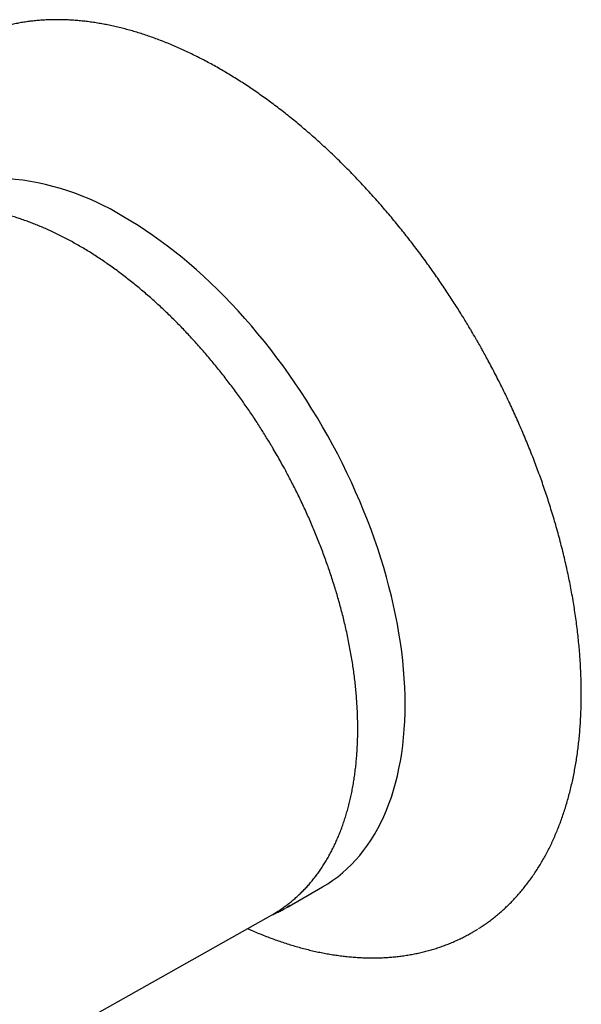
# Model space of a CAD drawing. Header units: millimetres. Extents: x 8 to 968, y 12 to 1099.
# Tile 22 of 73: x 711 to 742, y 230 to 285. Entities that reach past the tile are written whole.
import ezdxf

# ---------------------------------------------------------------- set-up
doc = ezdxf.new("R2010")
doc.units = ezdxf.units.MM

msp = doc.modelspace()

# ---------------------------------------------------------------- linework, layer by layer
at = {"color": 7, "linetype": 'Continuous', "lineweight": 30}
for p, q in [((726.134, 235.446), (728.079, 236.569)), ((701.382, 221.567), (725.254, 235.01))]:
    msp.add_line(p, q, dxfattribs=at)
at = {"color": 7, "linetype": 'Continuous', "lineweight": 30, "flags": 128}
for points in [[(728.079, 236.569), (728.08, 236.57), (728.365, 236.743), (728.641, 236.929), (728.91, 237.127), (729.171, 237.339), (729.423, 237.563), (729.667, 237.799), (729.903, 238.048), (730.129, 238.309), (730.347, 238.581), (730.555, 238.865), (730.754, 239.161), (730.944, 239.468), (731.125, 239.786), (731.295, 240.115), (731.456, 240.455), (731.607, 240.805), (731.748, 241.165), (731.879, 241.536), (732, 241.915), (732.111, 242.305), (732.211, 242.703), (732.301, 243.11), (732.381, 243.526), (732.45, 243.95), (732.508, 244.382), (732.556, 244.822), (732.594, 245.27), (732.62, 245.724), (732.636, 246.185), (732.642, 246.653), (732.636, 247.127), (732.62, 247.606), (732.594, 248.092), (732.556, 248.582), (732.508, 249.077), (732.45, 249.577), (732.381, 250.081), (732.301, 250.588), (732.211, 251.1), (732.111, 251.614), (732, 252.131), (731.879, 252.65), (731.748, 253.172), (731.607, 253.695), (731.456, 254.219), (731.295, 254.745), (731.125, 255.271), (730.944, 255.797), (730.754, 256.324), (730.555, 256.849), (730.347, 257.374), (730.129, 257.898), (729.903, 258.42), (729.667, 258.941), (729.423, 259.459), (729.171, 259.974), (728.91, 260.487), (728.641, 260.996), (728.365, 261.501), (728.08, 262.003), (727.788, 262.5), (727.489, 262.992), (727.182, 263.48), (726.869, 263.962), (726.549, 264.438), (726.222, 264.908), (725.889, 265.372), (725.55, 265.829), (725.205, 266.28), (724.855, 266.723), (724.499, 267.158), (724.138, 267.586), (723.773, 268.005), (723.402, 268.416), (723.028, 268.818), (722.649, 269.211), (722.267, 269.595), (721.88, 269.969), (721.491, 270.333), (721.099, 270.688), (720.704, 271.032), (720.306, 271.365), (719.906, 271.688), (719.504, 271.999), (719.101, 272.3), (718.696, 272.589), (718.29, 272.866), (717.883, 273.132), (717.476, 273.386), (717.068, 273.627)], [(726.273, 235.528), (726.135, 235.447), (726.011, 235.377)], [(725.254, 235.01), (725.375, 235.08), (725.376, 235.08)], [(736.36, 234.052), (736.366, 234.056), (736.535, 234.156)]]:
    msp.add_lwpolyline(points, dxfattribs=at)
at = {"color": 7, "linetype": 'Continuous', "lineweight": 30}
msp.add_arc((709.441, 261.221), 14.563, 58.4167, 85.2547, dxfattribs=at)
for points, knots in [([(736.689, 234.252), (736.739, 234.284), (736.87, 234.366), (737.075, 234.506), (737.306, 234.671), (737.532, 234.844), (737.753, 235.024), (737.971, 235.211), (738.185, 235.404), (738.394, 235.605), (738.598, 235.813), (738.798, 236.028), (738.994, 236.25), (739.184, 236.479), (739.37, 236.715), (739.551, 236.958), (739.727, 237.207), (739.898, 237.463), (740.064, 237.725), (740.225, 237.995), (740.38, 238.27), (740.53, 238.552), (740.675, 238.841), (740.814, 239.135), (740.947, 239.436), (741.075, 239.743), (741.197, 240.055), (741.314, 240.374), (741.424, 240.698), (741.529, 241.028), (741.628, 241.363), (741.721, 241.704), (741.808, 242.05), (741.889, 242.402), (741.964, 242.758), (742.033, 243.119), (742.095, 243.485), (742.152, 243.856), (742.203, 244.232), (742.247, 244.612), (742.285, 244.996), (742.317, 245.384), (742.343, 245.777), (742.362, 246.174), (742.375, 246.574), (742.382, 246.978), (742.383, 247.386), (742.378, 247.798), (742.366, 248.213), (742.348, 248.631), (742.324, 249.052), (742.294, 249.476), (742.257, 249.904), (742.215, 250.334), (742.166, 250.767), (742.11, 251.202), (742.049, 251.64), (741.982, 252.08), (741.908, 252.523), (741.828, 252.967), (741.742, 253.414), (741.65, 253.862), (741.551, 254.313), (741.447, 254.765), (741.336, 255.219), (741.22, 255.674), (741.097, 256.131), (740.972, 256.574), (740.842, 257.018), (740.712, 257.446), (740.576, 257.875), (740.44, 258.288), (740.3, 258.701), (740.156, 259.115), (740.006, 259.528), (739.853, 259.94), (739.695, 260.352), (739.532, 260.764), (739.365, 261.174), (739.195, 261.584), (739.019, 261.993), (738.84, 262.4), (738.657, 262.807), (738.47, 263.211), (738.28, 263.613), (738.086, 264.013), (737.889, 264.41), (737.689, 264.802), (737.489, 265.187), (737.292, 265.558), (737.11, 265.895), (736.949, 266.187), (736.796, 266.46), (736.666, 266.689), (736.5, 266.977), (736.356, 267.224), (736.185, 267.512), (736.036, 267.761), (735.856, 268.056), (735.664, 268.366), (735.46, 268.689), (735.246, 269.022), (735.025, 269.361), (734.796, 269.704), (734.56, 270.051), (734.319, 270.399), (734.073, 270.749), (733.822, 271.098), (733.566, 271.447), (733.306, 271.796), (733.042, 272.143), (732.774, 272.488), (732.502, 272.831), (732.227, 273.172), (731.948, 273.51), (731.666, 273.846), (731.381, 274.178), (731.093, 274.508), (730.802, 274.834), (730.509, 275.156), (730.213, 275.475), (729.914, 275.79), (729.612, 276.1), (729.309, 276.407), (729.003, 276.709), (728.695, 277.007), (728.385, 277.301), (728.073, 277.59), (727.76, 277.874), (727.444, 278.153), (727.127, 278.428), (726.809, 278.697), (726.489, 278.961), (726.167, 279.22), (725.845, 279.474), (725.521, 279.722), (725.196, 279.964), (724.87, 280.202), (724.543, 280.433), (724.216, 280.659), (723.888, 280.879), (723.559, 281.093), (723.229, 281.301), (722.899, 281.503), (722.569, 281.7), (722.239, 281.89), (721.908, 282.073), (721.578, 282.251), (721.247, 282.422), (720.916, 282.587), (720.586, 282.746), (720.256, 282.898), (719.926, 283.043), (719.597, 283.182), (719.268, 283.314), (718.94, 283.44), (718.613, 283.559), (718.286, 283.671), (717.96, 283.776), (717.636, 283.875), (717.312, 283.967), (716.99, 284.051), (716.668, 284.129), (716.349, 284.2), (716.03, 284.264), (715.713, 284.321), (715.398, 284.371), (715.084, 284.414), (714.772, 284.45), (714.462, 284.478), (714.154, 284.5), (713.847, 284.514), (713.543, 284.521), (713.241, 284.521), (712.942, 284.514), (712.644, 284.5), (712.35, 284.478), (712.057, 284.45), (711.768, 284.414), (711.48, 284.371), (711.196, 284.32), (710.915, 284.263), (710.636, 284.198), (710.36, 284.126), (710.088, 284.046), (709.856, 283.973), (709.716, 283.923), (709.665, 283.905)], [0, 0, 0, 0, 0.003545, 0.0091, 0.014663, 0.020236, 0.025818, 0.03141, 0.037011, 0.042624, 0.048247, 0.053881, 0.059526, 0.065181, 0.070848, 0.076526, 0.082214, 0.087913, 0.093622, 0.099341, 0.105069, 0.110807, 0.116554, 0.122309, 0.128071, 0.133842, 0.139619, 0.145403, 0.151193, 0.156989, 0.16279, 0.168596, 0.174407, 0.180221, 0.18604, 0.191862, 0.197687, 0.203515, 0.209346, 0.215179, 0.221015, 0.226853, 0.232693, 0.238535, 0.244378, 0.250224, 0.256071, 0.26192, 0.26777, 0.273623, 0.279477, 0.285333, 0.291191, 0.297052, 0.302914, 0.30878, 0.314648, 0.320519, 0.326393, 0.332271, 0.338153, 0.344039, 0.34993, 0.355827, 0.361729, 0.367638, 0.373554, 0.379479, 0.384805, 0.390732, 0.396056, 0.401379, 0.406701, 0.412022, 0.417341, 0.422659, 0.427974, 0.433287, 0.438597, 0.443904, 0.449208, 0.454506, 0.459798, 0.465081, 0.470354, 0.475611, 0.480845, 0.486042, 0.491176, 0.496184, 0.50088, 0.504731, 0.507959, 0.511918, 0.514031, 0.519671, 0.522005, 0.525874, 0.5299, 0.534225, 0.538745, 0.543416, 0.548205, 0.553086, 0.558044, 0.563063, 0.568134, 0.573248, 0.578399, 0.583583, 0.588794, 0.594029, 0.599286, 0.604561, 0.609853, 0.615161, 0.620482, 0.625815, 0.631159, 0.636513, 0.641876, 0.647248, 0.652627, 0.658014, 0.663407, 0.668806, 0.674211, 0.67962, 0.685035, 0.690454, 0.695877, 0.701305, 0.706736, 0.71217, 0.717607, 0.723048, 0.728491, 0.733938, 0.739386, 0.744837, 0.750291, 0.755746, 0.761204, 0.766663, 0.772125, 0.777588, 0.783053, 0.788519, 0.793987, 0.799456, 0.804927, 0.810399, 0.815872, 0.821346, 0.826821, 0.832297, 0.837775, 0.843253, 0.848731, 0.854211, 0.859691, 0.865172, 0.870653, 0.876134, 0.881616, 0.887099, 0.892581, 0.898064, 0.903547, 0.90903, 0.914513, 0.919996, 0.92548, 0.930963, 0.936447, 0.941931, 0.947415, 0.9529, 0.958386, 0.963872, 0.96936, 0.974849, 0.98034, 0.985832, 0.991327, 0.996825, 1, 1, 1, 1]), ([(725.382, 235.084), (725.383, 235.084), (725.456, 235.126), (725.598, 235.215), (725.807, 235.351), (726.011, 235.496), (726.212, 235.647), (726.409, 235.806), (726.601, 235.971), (726.79, 236.144), (726.974, 236.324), (727.153, 236.511), (727.328, 236.705), (727.498, 236.906), (727.663, 237.114), (727.824, 237.329), (727.98, 237.551), (728.13, 237.779), (728.275, 238.015), (728.415, 238.256), (728.55, 238.505), (728.679, 238.759), (728.803, 239.02), (728.921, 239.288), (729.033, 239.561), (729.14, 239.84), (729.241, 240.126), (729.336, 240.417), (729.424, 240.713), (729.507, 241.015), (729.584, 241.323), (729.655, 241.635), (729.72, 241.953), (729.778, 242.276), (729.83, 242.604), (729.876, 242.936), (729.916, 243.273), (729.949, 243.614), (729.977, 243.959), (729.998, 244.309), (730.012, 244.662), (730.02, 245.019), (730.022, 245.381), (730.018, 245.745), (730.007, 246.113), (729.99, 246.485), (729.967, 246.859), (729.937, 247.237), (729.901, 247.617), (729.859, 248), (729.81, 248.386), (729.755, 248.774), (729.694, 249.165), (729.627, 249.558), (729.553, 249.953), (729.473, 250.35), (729.387, 250.749), (729.298, 251.136), (729.203, 251.525), (729.106, 251.9), (729.004, 252.276), (728.901, 252.639), (728.793, 253.002), (728.681, 253.366), (728.563, 253.73), (728.442, 254.093), (728.315, 254.457), (728.184, 254.82), (728.049, 255.183), (727.909, 255.545), (727.765, 255.907), (727.617, 256.268), (727.464, 256.627), (727.308, 256.986), (727.147, 257.342), (726.983, 257.697), (726.815, 258.05), (726.645, 258.399), (726.472, 258.744), (726.298, 259.082), (726.128, 259.405), (725.972, 259.694), (725.835, 259.944), (725.685, 260.212), (725.508, 260.522), (725.34, 260.81), (725.189, 261.063), (725.057, 261.282), (724.898, 261.541), (724.728, 261.813), (724.547, 262.096), (724.357, 262.387), (724.16, 262.684), (723.956, 262.984), (723.746, 263.286), (723.531, 263.59), (723.311, 263.894), (723.087, 264.197), (722.858, 264.5), (722.625, 264.801), (722.388, 265.101), (722.148, 265.398), (721.904, 265.693), (721.657, 265.986), (721.407, 266.275), (721.154, 266.561), (720.898, 266.844), (720.639, 267.124), (720.378, 267.4), (720.114, 267.671), (719.848, 267.939), (719.579, 268.203), (719.309, 268.462), (719.036, 268.717), (718.762, 268.967), (718.486, 269.212), (718.208, 269.452), (717.928, 269.688), (717.647, 269.918), (717.365, 270.144), (717.081, 270.364), (716.797, 270.578), (716.511, 270.787), (716.224, 270.991), (715.937, 271.189), (715.649, 271.381), (715.36, 271.567), (715.07, 271.748), (714.78, 271.922), (714.49, 272.091), (714.2, 272.253), (713.909, 272.409), (713.618, 272.559), (713.328, 272.702), (713.037, 272.84), (712.747, 272.97), (712.458, 273.094), (712.168, 273.212), (711.88, 273.323), (711.591, 273.427), (711.304, 273.525), (711.018, 273.616), (710.761, 273.692), (710.6, 273.735), (710.534, 273.752)], [0, 0, 0, 0, 0.000102, 0.007338, 0.014587, 0.02185, 0.029128, 0.036422, 0.043732, 0.051061, 0.058407, 0.065772, 0.073156, 0.080559, 0.087982, 0.095424, 0.102885, 0.110364, 0.117862, 0.125378, 0.132911, 0.14046, 0.148024, 0.155603, 0.163195, 0.1708, 0.178417, 0.186045, 0.193683, 0.20133, 0.208986, 0.216649, 0.224319, 0.231995, 0.239677, 0.247364, 0.255056, 0.262752, 0.270452, 0.278155, 0.285862, 0.293572, 0.301285, 0.309001, 0.31672, 0.324442, 0.332167, 0.339896, 0.347628, 0.355364, 0.363105, 0.37085, 0.3786, 0.386356, 0.394119, 0.401889, 0.409666, 0.417453, 0.424443, 0.432229, 0.439216, 0.446202, 0.453186, 0.460169, 0.467149, 0.474127, 0.481103, 0.488075, 0.495045, 0.50201, 0.508971, 0.515926, 0.522874, 0.529814, 0.536742, 0.543654, 0.550545, 0.557402, 0.564206, 0.570916, 0.577431, 0.583434, 0.588158, 0.592474, 0.599566, 0.606949, 0.610009, 0.615082, 0.620361, 0.626034, 0.63196, 0.638085, 0.644364, 0.650765, 0.657265, 0.663845, 0.670493, 0.677198, 0.68395, 0.690745, 0.697575, 0.704436, 0.711326, 0.718239, 0.725175, 0.732129, 0.739102, 0.746089, 0.753091, 0.760106, 0.767133, 0.774171, 0.781218, 0.788274, 0.795339, 0.802412, 0.809491, 0.816578, 0.82367, 0.830768, 0.837872, 0.84498, 0.852093, 0.859211, 0.866333, 0.873458, 0.880588, 0.88772, 0.894856, 0.901995, 0.909137, 0.916282, 0.923429, 0.930579, 0.937731, 0.944884, 0.95204, 0.959198, 0.966357, 0.973517, 0.980679, 0.987841, 0.995005, 1, 1, 1, 1]), ([(725.243, 235.007), (725.275, 235.02), (725.383, 235.064), (725.566, 235.148), (725.789, 235.257), (725.934, 235.335), (726.006, 235.374)], [0, 0, 0, 0, 0.1201233, 0.4154371, 0.7106015, 1, 1, 1, 1]), ([(723.928, 234.264), (723.968, 234.245), (724.119, 234.177), (724.381, 234.065), (724.714, 233.927), (725.046, 233.797), (725.378, 233.673), (725.709, 233.556), (726.04, 233.446), (726.37, 233.343), (726.698, 233.246), (727.026, 233.157), (727.353, 233.074), (727.678, 232.999), (728.002, 232.931), (728.325, 232.87), (728.646, 232.816), (728.966, 232.769), (729.284, 232.729), (729.601, 232.697), (729.915, 232.671), (730.228, 232.653), (730.538, 232.643), (730.847, 232.639), (731.153, 232.643), (731.457, 232.654), (731.758, 232.672), (732.057, 232.698), (732.353, 232.731), (732.647, 232.771), (732.938, 232.819), (733.226, 232.873), (733.512, 232.936), (733.794, 233.005), (734.073, 233.081), (734.349, 233.165), (734.622, 233.256), (734.892, 233.355), (735.158, 233.46), (735.421, 233.573), (735.68, 233.693), (735.936, 233.82), (736.162, 233.94), (736.302, 234.02), (736.359, 234.053)], [0, 0, 0, 0, 0.008776, 0.033253, 0.057733, 0.082216, 0.1067, 0.131185, 0.15567, 0.180154, 0.204636, 0.229115, 0.25359, 0.27806, 0.302523, 0.326979, 0.351426, 0.375864, 0.400291, 0.424707, 0.44911, 0.4735, 0.497875, 0.522236, 0.546582, 0.570913, 0.595228, 0.619528, 0.643814, 0.668085, 0.692344, 0.716591, 0.740828, 0.765057, 0.78928, 0.813499, 0.837719, 0.861941, 0.886169, 0.910407, 0.934658, 0.958927, 0.983217, 1, 1, 1, 1]), ([(736.541, 234.16), (736.562, 234.172), (736.6, 234.195), (736.638, 234.219), (736.655, 234.231)], [0, 0, 0, 0, 0.5351244, 1, 1, 1, 1])]:
    msp.add_open_spline(points, degree=3, knots=knots, dxfattribs=at)

doc.saveas('drawing.dxf')
